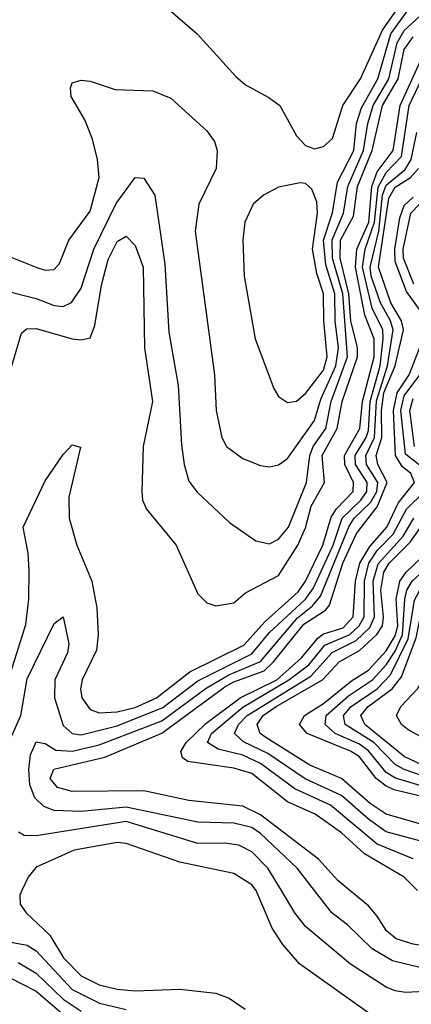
# Model space of a CAD drawing. Header units: inches. Extents: x 1308407 to 1441228, y 959628 to 1036311.
# Tile 75 of 256: x 1359053 to 1359926, y 979746 to 981942. Entities that reach past the tile are written whole.
import ezdxf

# ---------------------------------------------------------------- set-up
doc = ezdxf.new("R2010")
doc.units = ezdxf.units.IN
doc.header["$MEASUREMENT"] = 0
doc.layers.add('B3957', color=7, linetype='Continuous')
doc.layers.add('B3958', color=7, linetype='Continuous')

msp = doc.modelspace()

# ---------------------------------------------------------------- linework, layer by layer
at = {"layer": 'B3957', "color": 5}
for points, elevation in [([(1359058, 980000), (1359053.4, 979990), (1359054.1, 979970), (1359067.8, 979950), (1359120.3, 979900.3), (1359150.9, 979850), (1359190, 979809.8), (1359230, 979789.6), (1359270, 979780.3), (1359310, 979776.7), (1359410, 979780), (1359490, 979771), (1359520.1, 979760.1), (1359555.5, 979735.5)], 3580), ([(1360000, 979714.1), (1359930, 979691.7), (1359890, 979691.7), (1359870, 979699), (1359676.9, 979836.9), (1359639.8, 979879.8), (1359615.8, 979915.8), (1359580.3, 980000)], 3580), ([(1360000, 979779.1), (1359970, 979775.4), (1359912.9, 979772.9), (1359890, 979776.1), (1359870, 979784.8), (1359790, 979835.6), (1359690, 979920.1), (1359666.1, 979950), (1359636.1, 980000)], 3560), ([(1360000, 979825.2), (1359990, 979824.2), (1359947.7, 979827.7), (1359883.6, 979843.6), (1359838.4, 979870), (1359783.3, 979923.3), (1359748.5, 979950), (1359710, 980000)], 3540), ([(1360000, 979870.9), (1359990, 979870.9), (1359930, 979880.6), (1359892.3, 979892.3), (1359870.1, 979910.1), (1359850, 979943.2), (1359830, 979965.6), (1359788.8, 980000)], 3520), ([(1358992.3, 979892.3), (1359070, 979878.2), (1359090, 979865.7), (1359170, 979779.3), (1359230.8, 979749.2), (1359290, 979735)], 3560), ([(1359050, 979839.5), (1359090, 979815.7), (1359150, 979757.5), (1359190, 979731.2)], 3540), ([(1359030, 979806.4), (1359090, 979775.5), (1359157.5, 979717.5)], 3520)]:
    msp.add_lwpolyline(points, dxfattribs=dict(at, elevation=elevation))
at = {"layer": 'B3958', "color": 5}
for points, elevation in [([(1358990, 981428.9), (1359091.1, 981388.9), (1359110, 981383.1), (1359130, 981384.5), (1359142, 981398), (1359162.5, 981450), (1359210, 981514.7), (1359229.9, 981589.9), (1359226.5, 981630), (1359215.1, 981675.1), (1359198.1, 981718.1), (1359168, 981770), (1359166, 981790), (1359170, 981800.7), (1359190, 981806.4), (1359210, 981804.4), (1359265.8, 981785.8), (1359350, 981782.6), (1359390, 981766.3), (1359470, 981694), (1359486.9, 981670), (1359493.4, 981650), (1359491.1, 981610), (1359452.2, 981530), (1359444.4, 981470), (1359487.2, 981150), (1359490.6, 981070.6), (1359503.7, 981010), (1359514, 980990), (1359550, 980963.5), (1359590, 980947.9), (1359610, 980945), (1359630, 980949.4), (1359650, 980963.3), (1359710, 981047.8), (1359724.4, 981095.6), (1359757.8, 981170), (1359763.2, 981210), (1359756.2, 981270), (1359755.4, 981330), (1359735, 981395), (1359730.1, 981450), (1359750, 981511.3), (1359760.9, 981579.1), (1359797.4, 981650), (1359803.9, 981710), (1359814.7, 981745.3), (1359850.9, 981810), (1359880.4, 981910), (1359952.3, 982010)], 3660), ([(1359378.6, 981970), (1359448.4, 981910), (1359534.7, 981814.7), (1359556.2, 981796.2), (1359608.4, 981768.4), (1359632.4, 981750), (1359670, 981682.4), (1359690, 981661.3), (1359710, 981654), (1359730, 981658.7), (1359750, 981676.4), (1359773.4, 981750), (1359812.6, 981810), (1359861.9, 981918.1), (1359925.1, 982010)], 3680), ([(1359010, 981339.9), (1359090, 981319.9), (1359130, 981304), (1359150, 981302.2), (1359168.7, 981311.3), (1359190, 981343.1), (1359218.1, 981430), (1359268, 981532), (1359310, 981589.4), (1359330, 981587.9), (1359354.5, 981550), (1359376.4, 981396.4), (1359385.1, 981245.1), (1359406.2, 981126.2), (1359413.4, 980993.4), (1359419.2, 980950), (1359430, 980912.9), (1359448.5, 980888.5), (1359520.5, 980820.5), (1359579.5, 980779.5), (1359610, 980773.1), (1359630, 980783.1), (1359652.4, 980810), (1359692.1, 980910), (1359699.4, 980970), (1359707.3, 980990), (1359734.9, 981030), (1359747.2, 981090), (1359783.5, 981190), (1359772.9, 981330), (1359750.2, 981410), (1359749.1, 981450.9), (1359774.8, 981510), (1359784.2, 981570), (1359819.3, 981650), (1359828.7, 981710), (1359840.6, 981750), (1359875.6, 981810), (1359894.2, 981890), (1359910, 981917.5), (1359945.4, 981950)], 3640), ([(1359029.9, 981150), (1359057.3, 981242.7), (1359067.9, 981252.1), (1359090, 981253.4), (1359170, 981230.4), (1359190, 981227.6), (1359210, 981231.9), (1359220.6, 981259.4), (1359235.5, 981350), (1359250, 981406.6), (1359270, 981447.2), (1359290, 981458.8), (1359310, 981438.2), (1359328, 981390), (1359331.3, 981210), (1359348.9, 981090), (1359328.2, 980990), (1359325, 980890), (1359326.8, 980870), (1359335.3, 980850), (1359401.5, 980770), (1359450, 980661.3), (1359470, 980641.3), (1359490, 980635), (1359530, 980641.7), (1359556.6, 980663.4), (1359630, 980702.5), (1359672.9, 980770), (1359690, 980808.7), (1359702.8, 980857.2), (1359732, 980910), (1359727.3, 980970), (1359760.8, 981030), (1359771.5, 981090), (1359805.8, 981190), (1359805.6, 981210), (1359790.7, 981270), (1359786.7, 981330), (1359767, 981410), (1359768.2, 981450), (1359796.7, 981503.3), (1359805.7, 981570), (1359838.7, 981650), (1359861.5, 981750), (1359896.4, 981810), (1359910, 981875.2), (1359930, 981903)], 3620), ([(1359033.4, 980486.6), (1359066.5, 980593.5), (1359073.5, 980650), (1359073.8, 980713.8), (1359071.9, 980751.9), (1359060.6, 980810), (1359110, 980913.8), (1359150, 980972.1), (1359170, 980993.6), (1359188.3, 980988.3), (1359162.9, 980877.1), (1359163, 980830), (1359180.1, 980770), (1359213.8, 980690), (1359225.3, 980630), (1359227.9, 980570), (1359224.3, 980535.7), (1359192, 980470), (1359188.9, 980450), (1359191.2, 980430), (1359210, 980403.3), (1359230, 980396.2), (1359270, 980398.4), (1359310, 980408.2), (1359358, 980430), (1359432.4, 980487.6), (1359552.8, 980547.2), (1359600.1, 980599.9), (1359673.8, 980666.2), (1359690, 980689.6), (1359728.6, 980770), (1359747.3, 980832.7), (1359758, 980850), (1359796, 980890), (1359797.2, 980910), (1359777.5, 980950), (1359776.7, 980970), (1359810.9, 981030), (1359816.7, 981090), (1359842.8, 981190), (1359843.3, 981230), (1359822.5, 981282.5), (1359801.4, 981390), (1359804.5, 981430), (1359831.1, 981490), (1359837.9, 981570), (1359850, 981602.1), (1359885.5, 981650), (1359901.2, 981750), (1359946.4, 981850)], 3580), ([(1359028.9, 980330), (1359055.4, 980390), (1359070, 980471.8), (1359130, 980595.5), (1359150, 980610.6), (1359162.6, 980550), (1359159.9, 980530), (1359131.5, 980470), (1359130.5, 980430), (1359150, 980368.3), (1359170, 980350.1), (1359190, 980347.2), (1359270, 980367.1), (1359372.2, 980407.8), (1359450, 980467.4), (1359570, 980528), (1359610, 980575.5), (1359690.3, 980650), (1359706.8, 980673.2), (1359751.6, 980770), (1359771.3, 980830), (1359813.2, 980870), (1359826.9, 980890), (1359827.1, 980910), (1359801, 980950), (1359800.6, 980970), (1359825.4, 981010), (1359830, 981025.3), (1359833.7, 981090), (1359856.2, 981170), (1359863.1, 981230), (1359862.2, 981250), (1359838.4, 981298.4), (1359817.1, 981390), (1359823.2, 981430), (1359843.8, 981490), (1359851.8, 981568.2), (1359870, 981600.8), (1359903.8, 981636.2), (1359920.9, 981750), (1359956.2, 981823.8)], 3560), ([(1359710, 980000), (1359671.4, 980050), (1359590, 980127.4), (1359570, 980140.3), (1359530, 980150.5), (1359450, 980152.7), (1359290, 980185.8), (1359190, 980176.2), (1359130, 980178.7), (1359107.1, 980187.1), (1359086.7, 980206.7), (1359076, 980236), (1359073.4, 980270), (1359077.3, 980302.7), (1359090, 980331.3), (1359110, 980327.8), (1359133.3, 980313.3), (1359170.6, 980310.6), (1359230, 980324.6), (1359370, 980378.7), (1359468.5, 980451.5), (1359519, 980481), (1359589.4, 980510.6), (1359672, 980608), (1359705.4, 980634.6), (1359723.7, 980656.3), (1359787.3, 980812.7), (1359798.4, 980830), (1359834.9, 980865.1), (1359848.6, 980890), (1359851.1, 980910), (1359825.6, 980950), (1359824.3, 980970), (1359843.9, 981010), (1359848.1, 981091.9), (1359872.6, 981170), (1359885.4, 981250), (1359879.5, 981270), (1359857.1, 981310), (1359836.3, 981370), (1359833.7, 981390), (1359853, 981470), (1359861.7, 981550), (1359870, 981572.3), (1359912.3, 981607.7), (1359925.5, 981630), (1359938, 981690)], 3540), ([(1359788.8, 980000), (1359762.2, 980022.2), (1359719.1, 980070), (1359590, 980168.8), (1359550, 980188.1), (1359430, 980200.4), (1359330, 980222.3), (1359170, 980221.1), (1359137.3, 980230), (1359120.7, 980250), (1359129.3, 980270.7), (1359242.7, 980297.3), (1359370, 980351.1), (1359510, 980454.2), (1359530, 980465.7), (1359597.8, 980490), (1359619, 980510), (1359686.4, 980593.6), (1359734.6, 980625.4), (1359743.4, 980636.6), (1359773, 980730), (1359803.9, 980796.1), (1359850, 980855.3), (1359872.2, 980910), (1359851.1, 980950), (1359847.2, 980970), (1359859.8, 981010), (1359859, 981070), (1359864.4, 981110), (1359889.6, 981170), (1359908.5, 981250), (1359904.2, 981270), (1359880, 981310), (1359852.5, 981390), (1359876, 981544), (1359890, 981568), (1359924, 981590), (1359941.4, 981610)], 3520), ([(1359947.7, 981290), (1359915.3, 981335.3), (1359890, 981402.7), (1359888.8, 981430), (1359899.9, 981500.1), (1359910, 981527.6), (1359930, 981546.2)], 3480), ([(1359931.6, 981351.6), (1359908.3, 981410), (1359907.7, 981430), (1359924.8, 981510), (1359944.1, 981530)], 3460), ([(1359939.8, 980000), (1359910.1, 980030.1), (1359821.7, 980081.7), (1359770, 980128.8), (1359711.3, 980170), (1359650, 980197.8), (1359570, 980260.9), (1359530, 980272.9), (1359427.6, 980287.6), (1359416.1, 980296.1), (1359412.5, 980310), (1359424.3, 980330), (1359467.8, 980372.2), (1359544.5, 980430), (1359625.9, 980470), (1359681.3, 980518.7), (1359717.2, 980562.8), (1359730, 980572), (1359774.2, 980585.8), (1359796.4, 980610), (1359801.4, 980690), (1359811.2, 980730), (1359833.1, 980766.9), (1359871, 980810), (1359896.5, 980863.5), (1359933.2, 980910), (1359924.7, 980930), (1359905.5, 980945.5), (1359890.5, 980970), (1359885.8, 981070), (1359894.5, 981110), (1359920.7, 981150), (1359952.1, 981230)], 3480), ([(1359967.6, 980930), (1359912.9, 980972.9), (1359902.2, 981070), (1359910, 981102.7), (1359944.8, 981150)], 3460), ([(1359932.7, 980990), (1359922.5, 981070), (1359930, 981096.7)], 3440), ([(1359930, 980070.7), (1359850, 980103.3), (1359745.8, 980190), (1359666.5, 980226.5), (1359590, 980283.3), (1359550, 980301.5), (1359495, 980315), (1359471.4, 980330), (1359480.4, 980350), (1359550, 980408.7), (1359653.1, 980470), (1359697, 980503), (1359733.1, 980546.9), (1359789.1, 980570.9), (1359809.5, 980590), (1359820.5, 980610), (1359821.3, 980690), (1359831.3, 980730), (1359850, 980757.9), (1359885.4, 980794.6), (1359915.2, 980850), (1359955, 980890)], 3460), ([(1360000, 980121.5), (1359970, 980141.5), (1359870, 980170), (1359834, 980194), (1359770.1, 980250.1), (1359699.4, 980279.4), (1359601.3, 980341.3), (1359588.8, 980350), (1359582.3, 980370), (1359595.9, 980390), (1359624.8, 980410), (1359728, 980470), (1359764.7, 980510), (1359810, 980535.2), (1359849, 980571), (1359861.3, 980590), (1359864.1, 980610), (1359857.5, 980670), (1359864.3, 980710), (1359876.6, 980730), (1359923.1, 980776.9), (1360000, 980885.3)], 3420), ([(1359950, 980109.4), (1359870, 980131), (1359830, 980158.8), (1359770, 980212.2), (1359689.1, 980249.1), (1359605.7, 980305.7), (1359551.9, 980331.9), (1359531.7, 980350), (1359540.3, 980370), (1359560, 980390), (1359701.7, 980478.3), (1359749.6, 980530.4), (1359802.8, 980557.2), (1359833.6, 980586.4), (1359843.8, 980610), (1359840.5, 980690), (1359851.8, 980728.2), (1359907.8, 980790), (1359931.4, 980830)], 3440), ([(1360000, 980185.7), (1359950, 980210), (1359890, 980223.8), (1359870, 980232.9), (1359847.6, 980250), (1359810, 980297.9), (1359790, 980310.4), (1359693.6, 980350), (1359676.6, 980370), (1359687.5, 980390), (1359730, 980416.8), (1359792.1, 980467.9), (1359830, 980491.1), (1359870, 980534.8), (1359890, 980567.6), (1359896, 980590), (1359892.2, 980650), (1359900.1, 980690), (1359914.1, 980710), (1359963.5, 980756.5), (1360000, 980809.1)], 3380), ([(1360000, 980212.2), (1359970, 980226.8), (1359890.6, 980250.6), (1359870, 980263.3), (1359830, 980311.4), (1359810, 980326), (1359755.8, 980350), (1359733.7, 980370), (1359735.9, 980390), (1359786, 980434), (1359839.3, 980470), (1359870, 980503), (1359890, 980533.9), (1359905.8, 980570), (1359911.6, 980650), (1359916.1, 980670), (1359927.3, 980690), (1359981.1, 980738.9), (1360000, 980766.6)], 3360), ([(1360000, 980234.8), (1359970, 980249.4), (1359910, 980269.6), (1359890, 980280.8), (1359842.2, 980330), (1359778, 980370), (1359774.4, 980390), (1359791.6, 980410), (1359850, 980450), (1359879.4, 980480.6), (1359918.5, 980561.5), (1359932.9, 980647.1), (1359944.9, 980670), (1359994.2, 980710), (1360000, 980720.1)], 3340), ([(1360000, 980256.7), (1359910, 980299.1), (1359822.2, 980370), (1359813, 980390), (1359829.8, 980410), (1359882.8, 980450), (1359903.7, 980476.3), (1359936.5, 980563.5), (1359950, 980629.3), (1359957.6, 980642.4), (1360000, 980677.6)], 3320), ([(1360000, 980314.4), (1359918.5, 980358.5), (1359903.7, 980370), (1359892.9, 980390), (1359902.4, 980410), (1359939.3, 980450), (1359950.8, 980470), (1359994.9, 980605.1), (1360000, 980609.3)], 3280), ([(1359636.1, 980000), (1359606.1, 980050), (1359570, 980086.1), (1359541.3, 980101.3), (1359510, 980106), (1359450, 980105), (1359290, 980154.3), (1359090, 980122.2), (1359062.8, 980122.8), (1359050.3, 980130.3)], 3560), ([(1359580.3, 980000), (1359580.2, 980000.2), (1359570, 980012.9), (1359530, 980038), (1359410, 980063.6), (1359290, 980104.9), (1359270, 980107.2), (1359174.7, 980090), (1359090, 980051.9), (1359071.8, 980030), (1359058, 980000)], 3580)]:
    msp.add_lwpolyline(points, dxfattribs=dict(at, elevation=elevation))
at = {"layer": 'B3958', "color": 5, "elevation": 3680}
msp.add_lwpolyline([(1359677.8, 981577.8), (1359630, 981567.8), (1359596.5, 981550), (1359573.4, 981530), (1359554.6, 981490), (1359550.1, 981450.1), (1359553.5, 981370), (1359577.9, 981230), (1359619.4, 981119.4), (1359630, 981101.7), (1359650, 981088.3), (1359670, 981090.9), (1359690, 981107.8), (1359730, 981160.5), (1359738.1, 981190), (1359730.5, 981270), (1359730.3, 981330), (1359715.4, 981375.4), (1359705.4, 981430), (1359716.4, 981510), (1359715.4, 981535.4), (1359704, 981564), (1359690, 981576.3)], close=True, dxfattribs=at)

doc.saveas('drawing.dxf')
